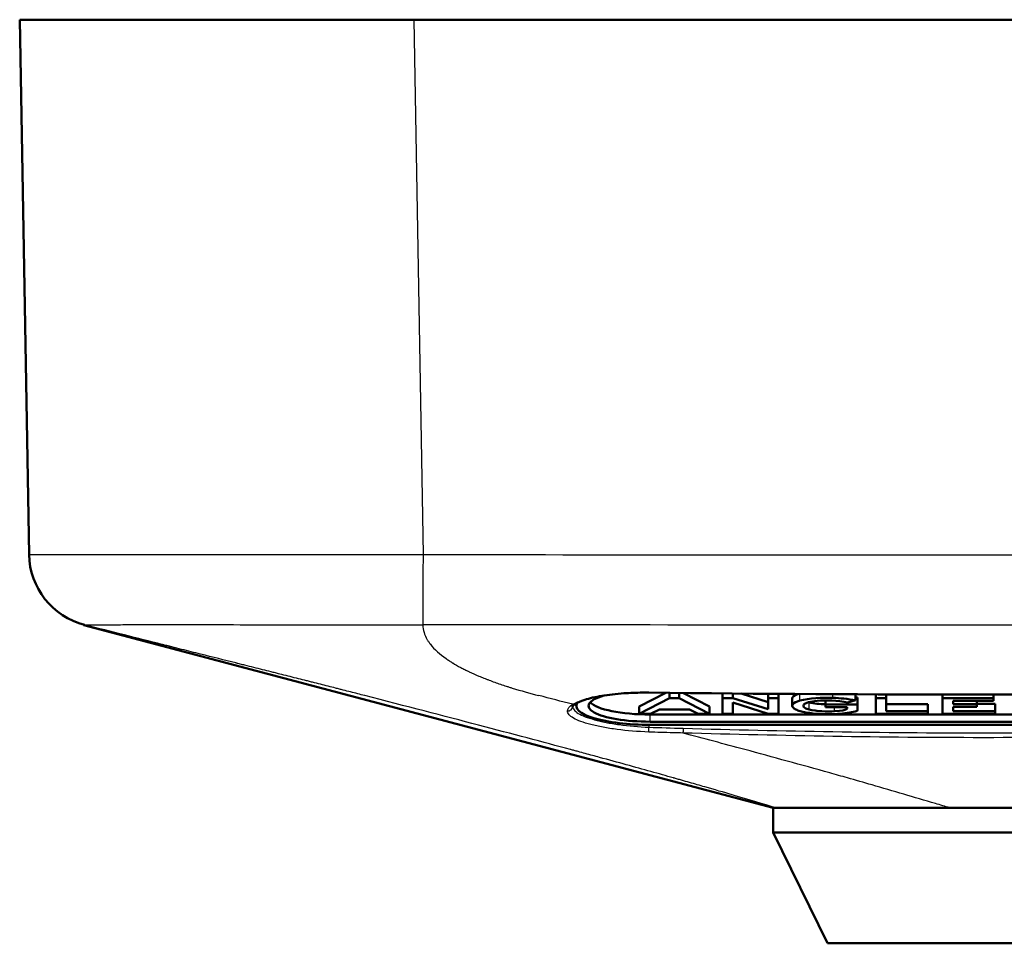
# Model space of a CAD drawing. Header units: millimetres. Extents: x 293 to 805, y 177 to 706.
# Tile 7 of 8: x 324 to 364, y 669 to 706. Entities that reach past the tile are written whole.
import ezdxf

# ---------------------------------------------------------------- set-up
doc = ezdxf.new("R2010")
doc.units = ezdxf.units.MM
doc.header["$LTSCALE"] = 0.75
doc.layers.add('Visible', color=7, linetype='Continuous', lineweight=50)
doc.layers.add('Visible Narrow', color=7, linetype='Continuous', lineweight=25)

msp = doc.modelspace()

# ---------------------------------------------------------------- linework, layer by layer
at = {"layer": 'Visible', "extrusion": (-1.22465e-16, -1, 2.96622e-13)}
for p, q in [((324.029, 684.698, -4.912), (323.65, 706.411, -4.533)), ((339.648, 706.411, 11.465), (385.852, 706.411, 11.465)), ((354.25, 674.411, -27.635), (326.26, 681.831, -27.635)), ((349.885, 679.081, -4.249), (348.81, 678.52, -6.368)), ((350.034, 678.87, -3.878), (350.034, 679.08, -3.933)), ((350.433, 678.87, -3.878), (350.433, 679.075, -3.932)), ((351.666, 678.52, -6.368), (350.599, 679.074, -4.279)), ((352.182, 678.87, -3.878), (352.182, 679.057, -3.927)), ((352.606, 678.87, -3.878), (352.606, 679.053, -3.926)), ((352.931, 679.057, -4.343), (352.931, 679.057, -4.343)), ((354.044, 678.703, -5.675), (352.951, 679.05, -4.367)), ((354.044, 678.87, -3.878), (354.044, 679.041, -3.923)), ((354.459, 678.87, -3.878), (354.459, 679.037, -3.922)), ((357.588, 678.778, -4.221), (357.588, 679.016, -4.284)), ((357.676, 678.893, -4.961), (357.588, 678.893, -4.961)), ((357.676, 678.603, -4.884), (357.676, 678.893, -4.961)), ((358.418, 678.87, -3.878), (358.418, 679.012, -3.916)), ((358.836, 678.87, -3.878), (358.836, 679.011, -3.915)), ((361.126, 678.87, -3.878), (361.126, 679.004, -3.913)), ((363.198, 678.87, -3.878), (363.198, 679.003, -3.913)), ((346.25, 678.69, -5.122), (346.25, 678.69, -5.122)), ((346.25, 678.656, -5.113), (346.25, 678.55, -5.085)), ((350.034, 678.87, -3.878), (348.81, 678.23, -6.291)), ((348.81, 678.23, -6.291), (348.81, 678.52, -6.368)), ((350.433, 678.87, -3.878), (350.034, 678.87, -3.878)), ((351.666, 678.23, -6.291), (350.433, 678.87, -3.878)), ((351.666, 678.23, -6.291), (351.666, 678.52, -6.368)), ((352.606, 678.87, -3.878), (352.182, 678.87, -3.878)), ((352.182, 678.87, -3.878), (352.182, 678.23, -6.291)), ((354.044, 678.413, -5.598), (352.606, 678.87, -3.878)), ((352.609, 678.23, -6.291), (352.609, 678.686, -4.571)), ((352.609, 678.686, -4.571), (354.04, 678.23, -6.291)), ((354.044, 678.87, -3.878), (354.044, 678.413, -5.598)), ((354.459, 678.87, -3.878), (354.044, 678.87, -3.878)), ((354.459, 678.23, -6.291), (354.459, 678.87, -3.878)), ((355.022, 678.557, -5.058), (355.022, 678.847, -5.135)), ((356.371, 678.603, -4.884), (356.371, 678.769, -4.928)), ((357.676, 678.603, -4.884), (356.371, 678.603, -4.884)), ((356.371, 678.603, -4.884), (356.371, 678.495, -5.291)), ((356.371, 678.495, -5.291), (357.248, 678.495, -5.291)), ((357.223, 678.414, -5.595), (357.223, 678.495, -5.617)), ((357.28, 678.691, -4.55), (357.588, 678.778, -4.221)), ((357.676, 678.428, -5.543), (357.676, 678.718, -5.62)), ((357.676, 678.455, -5.443), (357.676, 678.603, -4.884)), ((358.836, 678.87, -3.878), (358.418, 678.87, -3.878)), ((358.418, 678.87, -3.878), (358.418, 678.23, -6.291)), ((358.836, 678.335, -5.893), (358.836, 678.87, -3.878)), ((360.519, 678.625, -5.97), (358.836, 678.625, -5.97)), ((360.519, 678.335, -5.893), (360.519, 678.625, -5.97)), ((363.198, 678.87, -3.878), (361.126, 678.87, -3.878)), ((361.126, 678.87, -3.878), (361.126, 678.23, -6.291)), ((361.56, 678.756, -4.306), (363.198, 678.756, -4.306)), ((361.56, 678.618, -4.826), (361.56, 678.756, -4.306)), ((362.519, 678.618, -4.826), (361.56, 678.618, -4.826)), ((361.56, 678.339, -5.878), (361.56, 678.507, -5.246)), ((361.56, 678.507, -5.246), (362.519, 678.507, -5.246)), ((362.519, 678.618, -4.826), (362.519, 678.756, -4.863)), ((363.261, 678.629, -5.955), (362.519, 678.629, -5.955)), ((362.519, 678.507, -5.246), (362.519, 678.618, -4.826)), ((363.198, 678.756, -4.306), (363.198, 678.87, -3.878)), ((363.261, 678.339, -5.878), (363.261, 678.629, -5.955)), ((348.81, 678.23, -6.291), (349.266, 678.23, -6.291)), ((376.25, 678.199, -7.578), (349.25, 678.199, -7.578)), ((349.266, 678.23, -6.291), (349.634, 678.409, -5.617)), ((349.634, 678.409, -5.617), (350.845, 678.409, -5.617)), ((350.845, 678.409, -5.617), (351.197, 678.23, -6.291)), ((351.197, 678.23, -6.291), (351.666, 678.23, -6.291)), ((352.182, 678.23, -6.291), (352.609, 678.23, -6.291)), ((354.04, 678.23, -6.291), (354.459, 678.23, -6.291)), ((358.418, 678.23, -6.291), (360.519, 678.23, -6.291)), ((360.519, 678.335, -5.893), (358.836, 678.335, -5.893)), ((360.519, 678.23, -6.291), (360.519, 678.335, -5.893)), ((361.126, 678.23, -6.291), (363.261, 678.23, -6.291)), ((363.261, 678.339, -5.878), (361.56, 678.339, -5.878)), ((363.261, 678.23, -6.291), (363.261, 678.339, -5.878)), ((376.25, 677.909, -7.501), (349.25, 677.909, -7.501)), ((376.25, 677.781, -7.984), (349.25, 677.781, -7.984)), ((354.25, 673.411, -27.635), (354.25, 674.411, -27.635)), ((356.45, 668.911, -27.635), (354.25, 673.411, -27.635))]:
    msp.add_line(p, q, dxfattribs=at)
at = {"layer": 'Visible', "extrusion": (7.97557e-16, -0.966619, 0.256219)}
msp.add_arc((349.25, 168.942, -657.202), 2.5, 138.7424, 270, dxfattribs=at)
at = {"layer": 'Visible', "extrusion": (-3.12666e-16, -0.966619, 0.256219)}
msp.add_arc((349.25, 168.942, -657.202), 3, 170.2844, 270, dxfattribs=at)
at = {"layer": 'Visible', "extrusion": (-4.77162e-08, -0.966619, 0.256219)}
msp.add_arc((349.25, 168.942, -657.202), 3, 166.9119, 166.9267, dxfattribs=at)
at = {"layer": 'Visible', "extrusion": (-3.3866e-15, -0.966619, 0.256219)}
msp.add_arc((349.25, 168.942, -657.502), 2.5, 193.0828, 270, dxfattribs=at)
at = {"layer": 'Visible', "extrusion": (1.22465e-16, 1, -2.96622e-13)}
for centre, radius in [((-362.75, -27.635, 673.411), 8.5), ((-362.75, -27.635, 668.911), 6.3)]:
    msp.add_arc(centre, radius, 0, 180, dxfattribs=at)
msp.add_ellipse((339.652, 706.411, -4.538), major_axis=(-11.317, 0, 11.317), ratio=0.999695, start_param=5.497939, end_param=7.068431, dxfattribs=at)
at = {"layer": 'Visible'}
for points in [[(324.029, 684.698, -4.912), (324.053, 683.347, -4.91), (324.978, 682.177, -4.908), (326.287, 681.843, -4.907)], [(326.287, 681.843, -4.907), (326.271, 681.835, -12.483), (326.26, 681.831, -20.059), (326.26, 681.831, -27.635)], [(376.302, 679.089, -1.841), (367.268, 678.983, -1.841), (358.232, 678.983, -1.841), (349.198, 679.089, -1.841)], [(355.248, 679.031, -4.439), (355.085, 678.973, -4.657), (355.022, 678.907, -4.907), (355.022, 678.847, -5.135)], [(355.266, 679.038, -4.415), (355.266, 679.038, -4.415), (355.266, 679.038, -4.415), (355.266, 679.038, -4.415)], [(356.663, 678.879, -3.841), (356.251, 678.893, -3.79), (355.701, 678.87, -3.875), (355.333, 678.768, -4.261)], [(355.333, 678.768, -4.261), (355.018, 678.68, -4.592), (354.977, 678.564, -5.03), (355.056, 678.48, -5.346)], [(355.701, 678.404, -5.635), (355.474, 678.463, -5.413), (355.44, 678.543, -5.109), (355.49, 678.603, -4.884)], [(355.49, 678.603, -4.884), (355.553, 678.675, -4.61), (355.757, 678.727, -4.416), (356.025, 678.753, -4.318)], [(355.701, 678.694, -5.712), (355.696, 678.695, -5.707), (355.692, 678.696, -5.703), (355.688, 678.697, -5.699)], [(356.371, 678.617, -6.003), (356.137, 678.622, -5.983), (355.889, 678.645, -5.897), (355.701, 678.694, -5.712)], [(356.025, 678.753, -4.318), (356.374, 678.787, -4.191), (356.849, 678.771, -4.249), (357.28, 678.691, -4.55)], [(357.248, 678.495, -5.291), (357.254, 678.458, -5.431), (357.246, 678.431, -5.532), (357.223, 678.414, -5.595)], [(357.676, 678.718, -5.62), (357.676, 678.726, -5.59), (357.676, 678.735, -5.556), (357.676, 678.745, -5.52)], [(356.742, 678.334, -5.899), (356.44, 678.314, -5.972), (355.996, 678.326, -5.927), (355.701, 678.404, -5.635)], [(355.864, 678.245, -6.234), (356.352, 678.196, -6.419), (356.965, 678.211, -6.361), (357.431, 678.293, -6.054)], [(357.223, 678.414, -5.595), (357.151, 678.372, -5.756), (357.05, 678.354, -5.823), (356.742, 678.334, -5.899)], [(357.431, 678.293, -6.054), (357.688, 678.338, -5.884), (357.676, 678.347, -5.851), (357.676, 678.455, -5.443)], [(354.25, 674.411, -27.635), (354.25, 674.411, -27.192), (354.285, 674.411, -26.749), (354.354, 674.411, -26.31)]]:
    msp.add_open_spline(points, degree=3, dxfattribs=at)
for points, knots in [([(349.198, 679.089, -1.841), (349.113, 679.09, -1.841), (349.027, 679.091, -1.844), (348.687, 679.088, -1.871), (348.431, 679.078, -1.923), (347.867, 679.039, -2.111), (347.561, 679.004, -2.271), (347.022, 678.915, -2.673), (346.783, 678.859, -2.921), (346.432, 678.747, -3.434), (346.302, 678.69, -3.696), (346.219, 678.638, -3.971)], [0, 0, 0, 0, 0.0255136, 0.0255136, 0.1025724, 0.1025724, 0.2042012, 0.2042012, 0.3060478, 0.3060478, 0.3936124, 0.3936124, 0.3936124, 0.3936124]), ([(357.588, 678.778, -4.221), (357.441, 678.805, -4.122), (357.283, 678.828, -4.033), (356.973, 678.862, -3.906), (356.819, 678.874, -3.861), (356.663, 678.879, -3.841)], [0, 0, 0, 0, 0.0538822, 0.0538822, 0.1012842, 0.1012842, 0.1012842, 0.1012842]), ([(346.219, 678.638, -3.971), (346.133, 678.585, -4.251), (346.102, 678.538, -4.551), (346.1, 678.533, -4.872), (346.1, 678.532, -4.895), (346.1, 678.532, -4.919)], [0, 0, 0, 0, 0.08908371, 0.08908371, 0.09619613, 0.09619613, 0.09619613, 0.09619613]), ([(355.056, 678.48, -5.346), (355.081, 678.453, -5.448), (355.117, 678.427, -5.548), (355.213, 678.378, -5.731), (355.271, 678.356, -5.814), (355.409, 678.316, -5.966), (355.488, 678.298, -6.032), (355.665, 678.268, -6.148), (355.762, 678.255, -6.196), (355.864, 678.245, -6.234)], [0, 0, 0, 0, 0.0326723, 0.0326723, 0.0638842, 0.0638842, 0.0952811, 0.0952811, 0.1280935, 0.1280935, 0.1280935, 0.1280935]), ([(354.354, 674.411, -26.31), (354.362, 674.412, -26.256), (354.372, 674.412, -26.201), (354.392, 674.412, -26.089), (354.402, 674.412, -26.034), (354.435, 674.413, -25.87), (354.459, 674.413, -25.761), (354.537, 674.413, -25.435), (354.597, 674.414, -25.22), (354.804, 674.414, -24.585), (354.974, 674.413, -24.173), (355.581, 674.412, -22.982), (356.108, 674.41, -22.257), (357.368, 674.41, -20.996), (358.093, 674.412, -20.469), (359.683, 674.414, -19.658), (360.538, 674.414, -19.38), (361.42, 674.411, -19.24)], [-1.0707, -1.0707, -1.0707, -1.0707, -1.053525, -1.053525, -1.036722, -1.036722, -1.003167, -1.003167, -0.936224, -0.936224, -0.802737, -0.802737, -0.535411, -0.535411, -0.26808, -0.26808, -0.000009, -0.000009, -0.000009, -0.000009]), ([(364.073, 674.411, -19.239), (363.634, 674.411, -19.17), (363.191, 674.411, -19.135), (362.302, 674.411, -19.136), (361.859, 674.411, -19.171), (361.42, 674.411, -19.24)], [0.000002, 0.000002, 0.000002, 0.000002, 0.1332601, 0.1332601, 0.266518, 0.266518, 0.266518, 0.266518])]:
    msp.add_open_spline(points, degree=3, knots=knots, dxfattribs=at)
at = {"layer": 'Visible Narrow', "extrusion": (-1.22465e-16, -1, 2.96622e-13)}
for p, q in [((339.648, 706.411, 11.465), (340.027, 684.698, 11.086)), ((355.333, 678.768, -4.261), (355.333, 679.031, -4.33)), ((356.663, 678.879, -3.841), (356.663, 679.022, -3.879)), ((355.701, 678.404, -5.635), (355.701, 678.694, -5.712)), ((356.742, 678.334, -5.899), (356.742, 678.495, -5.942)), ((349.25, 677.909, -7.501), (349.25, 678.199, -7.578)), ((349.2, 677.781, -8.241), (349.2, 677.684, -8.241))]:
    msp.add_line(p, q, dxfattribs=at)
at = {"layer": 'Visible Narrow', "extrusion": (0.999999, -0.001601, -2.79447e-05)}
msp.add_arc((685.294, 8.095, 338.93), 3, 91, 165.6942, dxfattribs=at)
at = {"layer": 'Visible Narrow', "extrusion": (0.999931, -0.011723, -4.39574e-14)}
msp.add_arc((683.336, -1.841, 341.213), 0.2, 165.8645, 180, dxfattribs=at)
at = {"layer": 'Visible Narrow', "extrusion": (2.80494e-15, 0.225743, 0.974187)}
msp.add_arc((-345.9, -662.181, 148.167), 0.2, 88.6143, 179.2462, dxfattribs=at)
at = {"layer": 'Visible Narrow', "extrusion": (0.346114, 0.213892, 0.913485)}
msp.add_arc((395.491, -596.548, 261.359), 0.2, 144.8746, 179.9967, dxfattribs=at)
at = {"layer": 'Visible Narrow', "extrusion": (0.346114, 0.213891, 0.913485)}
msp.add_arc((395.492, -596.548, 261.359), 0.2, 179.9967, 180.0144, dxfattribs=at)
at = {"layer": 'Visible Narrow', "extrusion": (-0.999395, 0.034769, -2.3617e-14)}
msp.add_arc((-689.416, -8.441, -325.426), 0.2, 12.6859, 90, dxfattribs=at)
at = {"layer": 'Visible Narrow'}
for points, knots in [([(324.029, 684.698, -4.912), (324.029, 684.698, -4.865), (324.029, 684.698, -4.819), (324.03, 684.698, -4.761), (324.031, 684.698, -4.691), (324.032, 684.698, -4.604), (324.034, 684.698, -4.529), (324.035, 684.698, -4.471), (324.036, 684.698, -4.419), (324.038, 684.698, -4.369), (324.045, 684.698, -4.147), (324.057, 684.698, -3.944), (324.07, 684.698, -3.752), (324.073, 684.698, -3.718), (324.075, 684.698, -3.684), (324.078, 684.698, -3.651), (324.1, 684.698, -3.374), (324.126, 684.698, -3.122), (324.158, 684.698, -2.876), (324.208, 684.698, -2.478), (324.27, 684.698, -2.097), (324.359, 684.698, -1.664), (324.363, 684.698, -1.646), (324.367, 684.698, -1.628), (324.371, 684.698, -1.61), (324.423, 684.698, -1.361), (324.481, 684.698, -1.113), (324.545, 684.698, -0.868), (324.585, 684.698, -0.717), (324.626, 684.698, -0.567), (324.67, 684.698, -0.419), (324.744, 684.698, -0.163), (324.825, 684.698, 0.09), (324.912, 684.698, 0.339), (324.971, 684.698, 0.508), (325.032, 684.698, 0.675), (325.096, 684.698, 0.841), (325.165, 684.698, 1.019), (325.236, 684.698, 1.195), (325.311, 684.698, 1.37), (325.41, 684.698, 1.6), (325.514, 684.698, 1.828), (325.622, 684.698, 2.052), (325.75, 684.698, 2.316), (325.885, 684.698, 2.575), (326.026, 684.698, 2.829), (326.121, 684.698, 3.002), (326.22, 684.698, 3.172), (326.321, 684.698, 3.34), (326.444, 684.698, 3.544), (326.571, 684.698, 3.744), (326.702, 684.698, 3.941), (326.731, 684.698, 3.983), (326.759, 684.698, 4.025), (326.788, 684.698, 4.067), (326.791, 684.698, 4.072), (326.795, 684.698, 4.077), (326.798, 684.698, 4.082), (326.989, 684.698, 4.363), (327.188, 684.698, 4.636), (327.394, 684.698, 4.901), (327.421, 684.698, 4.935), (327.447, 684.698, 4.969), (327.474, 684.698, 5.002), (327.864, 684.698, 5.495), (328.28, 684.698, 5.961), (328.716, 684.698, 6.398), (328.886, 684.698, 6.567), (329.06, 684.698, 6.734), (329.238, 684.698, 6.897), (329.343, 684.698, 6.993), (329.451, 684.698, 7.089), (329.559, 684.698, 7.183), (329.728, 684.698, 7.329), (329.901, 684.698, 7.472), (330.077, 684.698, 7.612), (330.197, 684.698, 7.708), (330.319, 684.698, 7.802), (330.443, 684.698, 7.895), (330.521, 684.698, 7.954), (330.6, 684.698, 8.012), (330.68, 684.698, 8.07), (330.796, 684.698, 8.153), (330.913, 684.698, 8.236), (331.032, 684.698, 8.317), (331.261, 684.698, 8.473), (331.495, 684.698, 8.623), (331.733, 684.698, 8.768), (331.83, 684.698, 8.827), (331.926, 684.698, 8.884), (332.024, 684.698, 8.941), (332.146, 684.698, 9.011), (332.269, 684.698, 9.08), (332.393, 684.698, 9.148), (332.763, 684.698, 9.35), (333.144, 684.698, 9.538), (333.534, 684.698, 9.711), (333.599, 684.698, 9.74), (333.664, 684.698, 9.769), (333.729, 684.698, 9.797), (333.734, 684.698, 9.799), (333.739, 684.698, 9.801), (333.745, 684.698, 9.803), (334.065, 684.698, 9.941), (334.392, 684.698, 10.068), (334.724, 684.698, 10.185), (335.389, 684.698, 10.418), (336.075, 684.698, 10.61), (336.778, 684.698, 10.755), (336.787, 684.698, 10.757), (336.795, 684.698, 10.759), (336.804, 684.698, 10.76), (336.979, 684.698, 10.796), (337.146, 684.698, 10.827), (337.309, 684.698, 10.855), (337.539, 684.698, 10.895), (337.762, 684.698, 10.928), (337.99, 684.698, 10.957), (338.007, 684.698, 10.959), (338.023, 684.698, 10.961), (338.04, 684.698, 10.963), (338.28, 684.698, 10.993), (338.526, 684.698, 11.018), (338.796, 684.698, 11.039), (339.012, 684.698, 11.055), (339.242, 684.698, 11.069), (339.496, 684.698, 11.077), (339.501, 684.698, 11.077), (339.506, 684.698, 11.077), (339.511, 684.698, 11.077), (339.674, 684.698, 11.083), (339.889, 684.698, 11.086), (340.027, 684.698, 11.086)], [0, 0, 0, 0, 0.005279, 0.005279, 0.005279, 0.011587, 0.011587, 0.011587, 0.016506, 0.016506, 0.016506, 0.038013, 0.038013, 0.038013, 0.041858, 0.041858, 0.041858, 0.073616, 0.073616, 0.073616, 0.125, 0.125, 0.125, 0.127123, 0.127123, 0.127123, 0.156779, 0.156779, 0.156779, 0.174971, 0.174971, 0.174971, 0.206234, 0.206234, 0.206234, 0.227354, 0.227354, 0.227354, 0.25, 0.25, 0.25, 0.279937, 0.279937, 0.279937, 0.315162, 0.315162, 0.315162, 0.339032, 0.339032, 0.339032, 0.368017, 0.368017, 0.368017, 0.374262, 0.374262, 0.374262, 0.375, 0.375, 0.375, 0.416652, 0.416652, 0.416652, 0.421974, 0.421974, 0.421974, 0.5, 0.5, 0.5, 0.530271, 0.530271, 0.530271, 0.548237, 0.548237, 0.548237, 0.576148, 0.576148, 0.576148, 0.595248, 0.595248, 0.595248, 0.607366, 0.607366, 0.607366, 0.625, 0.625, 0.625, 0.659012, 0.659012, 0.659012, 0.672712, 0.672712, 0.672712, 0.689799, 0.689799, 0.689799, 0.740841, 0.740841, 0.740841, 0.74932, 0.74932, 0.74932, 0.75, 0.75, 0.75, 0.791627, 0.791627, 0.791627, 0.875, 0.875, 0.875, 0.876016, 0.876016, 0.876016, 0.896876, 0.896876, 0.896876, 0.926364, 0.926364, 0.926364, 0.928515, 0.928515, 0.928515, 0.959323, 0.959323, 0.959323, 0.983927, 0.983927, 0.983927, 0.9844, 0.9844, 0.9844, 1, 1, 1, 1]), ([(340.027, 684.698, 11.086), (347.601, 684.686, 11.085), (355.175, 684.678, 11.085), (370.324, 684.678, 11.085), (377.899, 684.686, 11.085), (385.473, 684.698, 11.086)], [0, 0, 0, 0, 0.02272344, 0.02272344, 0.04544688, 0.04544688, 0.04544688, 0.04544688]), ([(326.287, 681.843, -4.907), (326.287, 681.843, -4.868), (326.288, 681.844, -4.784), (326.291, 681.844, -4.589), (326.3, 681.844, -4.308), (326.313, 681.844, -4.059), (326.346, 681.845, -3.631), (326.411, 681.845, -3.012), (326.547, 681.846, -2.215), (326.712, 681.847, -1.519), (326.867, 681.847, -0.961), (327.025, 681.847, -0.472), (327.287, 681.848, 0.241), (327.6, 681.848, 0.958), (327.967, 681.849, 1.664), (328.301, 681.849, 2.24), (328.706, 681.849, 2.87), (330.075, 681.85, 4.733), (331.745, 681.849, 6.184), (333.684, 681.848, 7.275), (334.174, 681.848, 7.518), (334.843, 681.848, 7.811), (335.754, 681.847, 8.167), (336.788, 681.846, 8.456), (337.738, 681.846, 8.637), (338.093, 681.845, 8.69), (338.518, 681.845, 8.745), (338.947, 681.845, 8.788), (339.37, 681.844, 8.812), (339.722, 681.844, 8.824), (339.91, 681.844, 8.827), (340.022, 681.843, 8.827)], [0, 0, 0, 0, 0.006866, 0.01472, 0.020599, 0.04416, 0.048065, 0.078106, 0.128174, 0.158215, 0.17664, 0.208282, 0.229631, 0.282623, 0.317951, 0.341797, 0.376831, 0.423935, 0.669922, 0.687012, 0.738281, 0.746826, 0.789551, 0.875, 0.895089, 0.921875, 0.923828, 0.953125, 0.979911, 0.980469, 1, 1, 1, 1]), ([(337.658, 678.97, -9.614), (337.473, 679.018, -9.43), (337.283, 679.066, -9.248), (336.988, 679.142, -8.981), (336.838, 679.18, -8.848), (336.659, 679.226, -8.696), (336.581, 679.245, -8.631), (336.529, 679.259, -8.588), (336.502, 679.266, -8.565), (336.278, 679.322, -8.382), (336.073, 679.374, -8.222), (335.756, 679.455, -7.987), (335.595, 679.495, -7.871), (335.403, 679.544, -7.738), (335.32, 679.565, -7.681), (335.264, 679.579, -7.644), (335.235, 679.586, -7.624), (334.996, 679.646, -7.464), (334.776, 679.702, -7.326), (334.438, 679.787, -7.123), (334.266, 679.83, -7.023), (334.062, 679.881, -6.909), (333.973, 679.904, -6.861), (333.914, 679.918, -6.829), (333.883, 679.926, -6.812), (333.628, 679.99, -6.676), (333.396, 680.049, -6.559), (333.037, 680.139, -6.39), (332.855, 680.184, -6.307), (332.639, 680.239, -6.213), (332.53, 680.266, -6.166), (332.483, 680.278, -6.147), (332.452, 680.286, -6.134), (332.434, 680.29, -6.127), (331.969, 680.407, -5.935), (331.493, 680.527, -5.763), (330.743, 680.715, -5.533), (330.487, 680.78, -5.462), (330.094, 680.879, -5.363), (329.896, 680.929, -5.315), (329.66, 680.988, -5.264), (329.542, 681.018, -5.239), (329.491, 681.031, -5.228), (329.457, 681.039, -5.222), (329.438, 681.044, -5.218), (328.453, 681.293, -5.022), (327.407, 681.558, -4.907), (326.287, 681.843, -4.907)], [0, 0, 0, 0, 0.0625, 0.0625, 0.09375, 0.109375, 0.117188, 0.117188, 0.125, 0.125, 0.1875, 0.1875, 0.21875, 0.234375, 0.242188, 0.242188, 0.25, 0.25, 0.3125, 0.3125, 0.34375, 0.359375, 0.367188, 0.367188, 0.375, 0.375, 0.4375, 0.4375, 0.46875, 0.484375, 0.492187, 0.496094, 0.496094, 0.5, 0.5, 0.625, 0.625, 0.6875, 0.6875, 0.71875, 0.734375, 0.742188, 0.746094, 0.746094, 0.75, 0.75, 1, 1, 1, 1]), ([(385.478, 681.843, 8.827), (377.902, 681.835, 8.843), (370.326, 681.831, 8.854), (355.174, 681.831, 8.854), (347.598, 681.835, 8.843), (340.022, 681.843, 8.827)], [0, 0, 0, 0, 0.02272808, 0.02272808, 0.04545616, 0.04545616, 0.04545616, 0.04545616]), ([(340.022, 681.843, 8.827), (340.022, 681.631, 7.993), (340.086, 681.429, 7.2), (340.198, 681.239, 6.449), (340.217, 681.208, 6.323), (340.237, 681.176, 6.199), (340.258, 681.145, 6.076), (340.268, 681.13, 6.015), (340.279, 681.114, 5.954), (340.291, 681.099, 5.893), (340.296, 681.091, 5.863), (340.302, 681.083, 5.832), (340.308, 681.076, 5.802), (340.311, 681.072, 5.787), (340.314, 681.068, 5.772), (340.317, 681.064, 5.757), (340.32, 681.061, 5.742), (340.322, 681.057, 5.729), (340.325, 681.053, 5.711), (340.488, 680.845, 4.887), (340.708, 680.65, 4.115), (340.965, 680.47, 3.397), (341.007, 680.44, 3.278), (341.051, 680.411, 3.16), (341.096, 680.381, 3.043), (341.119, 680.367, 2.985), (341.141, 680.352, 2.927), (341.164, 680.338, 2.87), (341.176, 680.33, 2.841), (341.187, 680.323, 2.812), (341.199, 680.316, 2.784), (341.204, 680.312, 2.77), (341.21, 680.309, 2.755), (341.216, 680.305, 2.741), (341.222, 680.302, 2.727), (341.227, 680.299, 2.714), (341.234, 680.295, 2.699), (341.337, 680.232, 2.449), (341.444, 680.171, 2.205), (341.556, 680.111, 1.967), (341.612, 680.081, 1.849), (341.669, 680.052, 1.732), (341.727, 680.023, 1.616), (341.756, 680.008, 1.558), (341.785, 679.994, 1.501), (341.815, 679.98, 1.444), (341.83, 679.972, 1.415), (341.844, 679.965, 1.387), (341.859, 679.958, 1.359), (341.874, 679.951, 1.33), (341.888, 679.944, 1.304), (341.904, 679.937, 1.274), (342.03, 679.877, 1.036), (342.161, 679.819, 0.805), (342.296, 679.762, 0.58), (342.363, 679.734, 0.467), (342.431, 679.706, 0.356), (342.5, 679.678, 0.246), (342.535, 679.665, 0.192), (342.569, 679.651, 0.137), (342.604, 679.637, 0.083), (342.622, 679.631, 0.056), (342.639, 679.624, 0.03), (342.657, 679.617, 0.003), (342.674, 679.61, -0.024), (342.691, 679.604, -0.049), (342.71, 679.597, -0.077), (342.86, 679.54, -0.303), (343.014, 679.485, -0.522), (343.171, 679.431, -0.735), (343.25, 679.404, -0.841), (343.329, 679.377, -0.946), (343.41, 679.351, -1.049), (343.45, 679.338, -1.101), (343.49, 679.325, -1.152), (343.531, 679.312, -1.203), (343.551, 679.306, -1.228), (343.571, 679.299, -1.254), (343.592, 679.293, -1.279), (343.612, 679.287, -1.304), (343.632, 679.281, -1.328), (343.653, 679.274, -1.354), (343.998, 679.167, -1.776), (344.358, 679.066, -2.172), (344.729, 678.97, -2.543)], [0, 0, 0, 0, 0.1875, 0.1875, 0.1875, 0.21875, 0.21875, 0.21875, 0.234375, 0.234375, 0.234375, 0.242188, 0.242188, 0.242188, 0.246094, 0.246094, 0.246094, 0.25, 0.25, 0.25, 0.4375, 0.4375, 0.4375, 0.46875, 0.46875, 0.46875, 0.484375, 0.484375, 0.484375, 0.492188, 0.492188, 0.492188, 0.496094, 0.496094, 0.496094, 0.5, 0.5, 0.5, 0.5625, 0.5625, 0.5625, 0.59375, 0.59375, 0.59375, 0.609375, 0.609375, 0.609375, 0.617188, 0.617188, 0.617188, 0.625, 0.625, 0.625, 0.6875, 0.6875, 0.6875, 0.71875, 0.71875, 0.71875, 0.734375, 0.734375, 0.734375, 0.742188, 0.742188, 0.742188, 0.75, 0.75, 0.75, 0.8125, 0.8125, 0.8125, 0.84375, 0.84375, 0.84375, 0.859375, 0.859375, 0.859375, 0.867188, 0.867188, 0.867188, 0.875, 0.875, 0.875, 1, 1, 1, 1]), ([(354.354, 674.411, -26.31), (353.854, 674.56, -25.81), (353.268, 674.735, -25.227), (352.235, 675.039, -24.194), (351.865, 675.148, -23.824), (351.269, 675.32, -23.226), (351.063, 675.379, -23.02), (350.744, 675.471, -22.701), (350.582, 675.517, -22.538), (350.388, 675.572, -22.344), (350.289, 675.6, -22.246), (350.237, 675.615, -22.193), (350.212, 675.622, -22.168), (350.198, 675.626, -22.154), (350.193, 675.627, -22.149), (349.611, 675.792, -21.568), (348.975, 675.97, -20.932), (347.933, 676.257, -19.89), (347.571, 676.357, -19.528), (347.005, 676.511, -18.962), (346.717, 676.589, -18.673), (346.371, 676.683, -18.327), (346.195, 676.73, -18.152), (346.097, 676.756, -18.054), (346.05, 676.769, -18.006), (346.024, 676.776, -17.981), (346.02, 676.777, -17.977), (344.915, 677.075, -16.872), (343.669, 677.406, -15.628), (340.883, 678.137, -12.842), (339.344, 678.536, -11.301), (337.658, 678.97, -9.614)], [0.0000003, 0.0000003, 0.0000003, 0.0000003, 0.125, 0.125, 0.1875, 0.1875, 0.21875, 0.21875, 0.234375, 0.2421875, 0.2460937, 0.2480469, 0.2495117, 0.2495117, 0.25, 0.25, 0.375, 0.375, 0.4375, 0.4375, 0.46875, 0.484375, 0.4921875, 0.4960937, 0.4995117, 0.4995117, 0.5, 0.5, 0.75, 0.75, 1, 1, 1, 1]), ([(346.108, 678.615, -3.922), (346.345, 678.759, -3.306), (346.766, 678.885, -2.764), (347.45, 678.993, -2.288), (347.593, 679.012, -2.204), (347.891, 679.045, -2.057), (348.048, 679.059, -1.994), (348.529, 679.09, -1.843), (348.859, 679.099, -1.792), (349.198, 679.095, -1.792)], [0, 0, 0, 0, 0.002018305, 0.002018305, 0.002522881, 0.002522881, 0.003027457, 0.003027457, 0.00403661, 0.00403661, 0.00403661, 0.00403661]), ([(349.198, 679.095, -1.792), (353.715, 679.043, -1.79), (358.232, 679.009, -1.789), (367.268, 679.009, -1.789), (371.785, 679.043, -1.79), (376.302, 679.095, -1.792)], [0, 0, 0, 0, 0.01355251, 0.01355251, 0.02710503, 0.02710503, 0.02710503, 0.02710503]), ([(346.1, 678.534, -5.151), (346.101, 678.485, -5.349), (346.12, 678.436, -5.545), (346.158, 678.389, -5.737), (346.196, 678.341, -5.933), (346.254, 678.293, -6.128), (346.331, 678.247, -6.314), (346.407, 678.2, -6.501), (346.501, 678.156, -6.678), (346.611, 678.113, -6.846), (346.722, 678.07, -7.014), (346.851, 678.028, -7.174), (346.993, 677.989, -7.318), (347.135, 677.95, -7.462), (347.29, 677.914, -7.591), (347.459, 677.881, -7.705), (347.627, 677.847, -7.82), (347.809, 677.816, -7.919), (347.997, 677.79, -7.998), (348.372, 677.737, -8.156), (348.784, 677.699, -8.241), (349.2, 677.684, -8.241)], [0.000010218, 0.000010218, 0.000010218, 0.000010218, 0.000615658, 0.000615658, 0.000615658, 0.001231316, 0.001231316, 0.001231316, 0.001846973, 0.001846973, 0.001846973, 0.002462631, 0.002462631, 0.002462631, 0.003078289, 0.003078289, 0.003078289, 0.003693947, 0.003693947, 0.003693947, 0.004925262, 0.004925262, 0.004925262, 0.004925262]), ([(349.193, 677.489, -8.397), (348.751, 677.504, -8.398), (348.312, 677.542, -8.308), (347.713, 677.621, -8.057), (347.519, 677.651, -7.952), (347.16, 677.718, -7.709), (346.995, 677.755, -7.571), (346.692, 677.832, -7.265), (346.555, 677.874, -7.094), (346.319, 677.96, -6.736), (346.22, 678.005, -6.547), (346.058, 678.098, -6.149), (345.996, 678.146, -5.941), (345.915, 678.242, -5.523), (345.895, 678.291, -5.311), (345.895, 678.341, -5.095)], [0, 0, 0, 0, 0.001322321, 0.001322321, 0.001983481, 0.001983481, 0.002644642, 0.002644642, 0.003305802, 0.003305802, 0.003966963, 0.003966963, 0.004628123, 0.004628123, 0.005289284, 0.005289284, 0.005289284, 0.005289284]), ([(350.581, 677.447, -8.395), (350.58, 677.448, -8.394), (350.58, 677.448, -8.394), (350.58, 677.448, -8.394), (350.58, 677.448, -8.394), (350.58, 677.448, -8.394), (350.58, 677.448, -8.394), (350.447, 677.451, -8.395), (350.313, 677.455, -8.395), (350.18, 677.458, -8.395), (349.851, 677.468, -8.395), (349.522, 677.478, -8.396), (349.193, 677.489, -8.397)], [-0.00000006, -0.00000006, -0.00000006, -0.00000006, -0.000000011, -0.000000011, -0.000000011, 0.000000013, 0.000000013, 0.000000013, 0.0004, 0.0004, 0.0004, 0.001387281, 0.001387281, 0.001387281, 0.001387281]), ([(350.587, 677.642, -8.241), (350.586, 677.597, -8.241), (350.584, 677.552, -8.256), (350.584, 677.517, -8.284), (350.583, 677.482, -8.311), (350.582, 677.457, -8.351), (350.581, 677.447, -8.395)], [0, 0, 0, 0, 0.5, 0.5, 0.5, 1, 1, 1, 1]), ([(374.92, 677.447, -8.394), (370.888, 677.34, -8.392), (366.857, 677.261, -8.389), (362.824, 677.26, -8.389), (362.8, 677.26, -8.389), (362.775, 677.26, -8.389), (362.751, 677.26, -8.389), (358.694, 677.26, -8.389), (354.637, 677.339, -8.392), (350.581, 677.447, -8.395)], [0, 0, 0, 0, 0.01209657, 0.01209657, 0.01209657, 0.01216972, 0.01216972, 0.01216972, 0.02433945, 0.02433945, 0.02433945, 0.02433945]), ([(361.42, 674.411, -19.24), (361.227, 674.469, -19.046), (361.032, 674.527, -18.853), (360.837, 674.584, -18.66), (359.971, 674.84, -17.804), (359.12, 675.095, -16.936), (358.259, 675.343, -16.074), (357.926, 675.439, -15.742), (357.594, 675.534, -15.409), (357.261, 675.628, -15.077), (357.022, 675.695, -14.838), (356.783, 675.763, -14.599), (356.544, 675.829, -14.361), (355.39, 676.152, -13.21), (354.242, 676.467, -12.056), (353.089, 676.778, -10.903), (352.253, 677.003, -10.067), (351.417, 677.226, -9.231), (350.581, 677.447, -8.395)], [0.0000002, 0.0000002, 0.0000002, 0.0000002, 0.0349651, 0.0349651, 0.0349651, 0.1901498, 0.1901498, 0.1901498, 0.2500001, 0.2500001, 0.2500001, 0.2929177, 0.2929177, 0.2929177, 0.5000002, 0.5000002, 0.5000002, 0.6500971, 0.6500971, 0.6500971, 0.6500971]), ([(350.587, 677.642, -8.241), (354.641, 677.533, -8.241), (358.695, 677.453, -8.241), (362.751, 677.453, -8.241), (362.775, 677.453, -8.241), (362.8, 677.453, -8.241), (362.824, 677.453, -8.241), (366.855, 677.454, -8.241), (370.885, 677.534, -8.241), (374.915, 677.642, -8.241)], [0, 0, 0, 0, 0.01216549, 0.01216549, 0.01216549, 0.01223849, 0.01223849, 0.01223849, 0.02433098, 0.02433098, 0.02433098, 0.02433098])]:
    msp.add_open_spline(points, degree=3, knots=knots, dxfattribs=at)
for points in [[(346.108, 678.615, -3.922), (345.643, 678.735, -3.457), (345.186, 678.853, -3), (344.729, 678.97, -2.543)], [(345.895, 678.341, -5.095), (345.896, 678.434, -4.693), (345.967, 678.525, -4.303), (346.108, 678.615, -3.922)], [(349.2, 677.684, -8.241), (349.662, 677.668, -8.241), (350.125, 677.654, -8.241), (350.587, 677.642, -8.241)]]:
    msp.add_open_spline(points, degree=3, dxfattribs=at)

doc.saveas('drawing.dxf')
